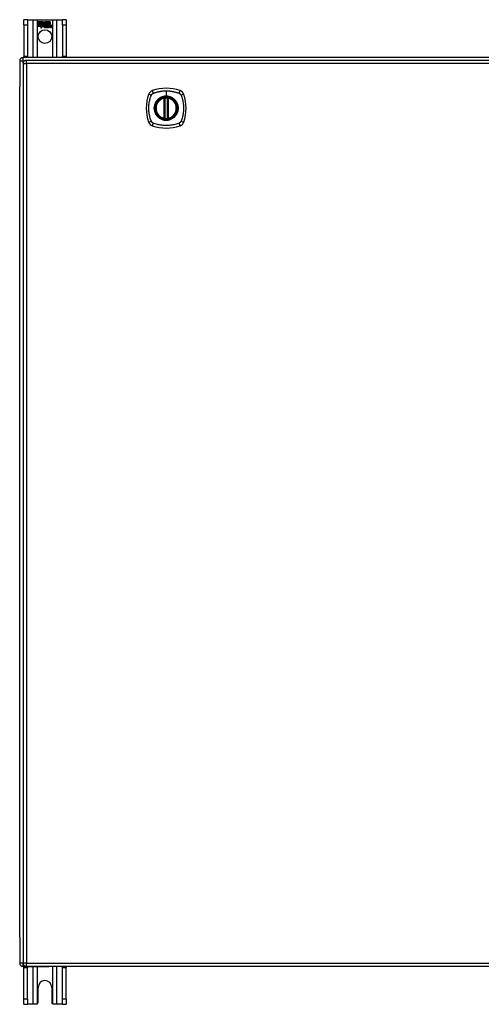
# Model space of a CAD drawing. Header units: inches. Extents: x 20 to 506, y 54 to 235.
# Tile 11 of 22: x 166 to 179, y 127 to 156. Entities that reach past the tile are written whole.
import ezdxf

# ---------------------------------------------------------------- set-up
doc = ezdxf.new("R2010")
doc.units = ezdxf.units.IN
doc.header["$MEASUREMENT"] = 0
doc.layers.add('Visible Edges(ANSI)', color=7, linetype='Continuous', lineweight=25)
doc.layers.add('Visible Tangent Edges(ANSI)', color=7, linetype='Continuous', lineweight=25)

msp = doc.modelspace()

# ---------------------------------------------------------------- linework, layer by layer
at = {"layer": 'Visible Edges(ANSI)'}
for p, q in [((165.882, 156.497), (165.777, 156.497)), ((165.777, 156.341), (165.777, 156.497)), ((165.882, 156.497), (165.882, 156.341)), ((165.882, 156.497), (166.046, 156.497)), ((166.046, 156.497), (166.181, 156.497)), ((166.181, 156.497), (166.623, 156.497)), ((166.623, 156.497), (166.758, 156.497)), ((166.758, 156.497), (166.922, 156.497)), ((166.922, 156.341), (166.922, 156.497)), ((167.027, 156.497), (166.922, 156.497)), ((167.027, 156.497), (167.027, 156.341)), ((165.777, 156.341), (165.777, 155.403)), ((165.882, 156.341), (165.882, 155.403)), ((166.186, 156.435), (166.353, 156.435)), ((166.186, 156.394), (166.186, 156.435)), ((166.186, 156.434), (166.186, 156.395)), ((166.353, 156.434), (166.186, 156.434)), ((166.186, 156.395), (166.308, 156.395)), ((166.309, 156.394), (166.186, 156.394)), ((166.186, 156.349), (166.186, 156.389)), ((166.186, 156.389), (166.309, 156.389)), ((166.186, 156.388), (166.186, 156.35)), ((166.308, 156.388), (166.186, 156.388)), ((166.186, 156.35), (166.308, 156.35)), ((166.309, 156.349), (166.186, 156.349)), ((166.308, 156.343), (166.186, 156.343)), ((166.186, 156.343), (166.186, 156.304)), ((166.186, 156.343), (166.309, 156.343)), ((166.186, 156.303), (166.186, 156.343)), ((166.186, 156.304), (166.308, 156.304)), ((166.307, 156.303), (166.186, 156.303)), ((166.276, 156.244), (166.307, 156.303)), ((166.331, 156.301), (166.276, 156.244)), ((166.308, 156.304), (166.279, 156.248)), ((166.279, 156.248), (166.331, 156.303)), ((166.308, 156.395), (166.308, 156.43)), ((166.308, 156.43), (166.313, 156.43)), ((166.308, 156.35), (166.308, 156.388)), ((166.308, 156.308), (166.308, 156.343)), ((166.31, 156.308), (166.308, 156.308)), ((166.309, 156.429), (166.309, 156.394)), ((166.312, 156.429), (166.309, 156.429)), ((166.309, 156.389), (166.309, 156.349)), ((166.309, 156.343), (166.309, 156.309)), ((166.309, 156.309), (166.31, 156.309)), ((166.31, 156.309), (166.328, 156.344)), ((166.328, 156.342), (166.31, 156.308)), ((166.355, 156.367), (166.312, 156.429)), ((166.313, 156.43), (166.356, 156.367)), ((166.328, 156.344), (166.331, 156.332)), ((166.33, 156.33), (166.328, 156.342)), ((166.356, 156.367), (166.33, 156.33)), ((166.331, 156.332), (166.355, 156.367)), ((166.331, 156.303), (166.334, 156.286)), ((166.333, 156.284), (166.331, 156.301)), ((166.372, 156.339), (166.333, 156.284)), ((166.334, 156.286), (166.373, 156.34)), ((166.353, 156.435), (166.375, 156.402)), ((166.375, 156.4), (166.353, 156.434)), ((166.381, 156.324), (166.372, 156.339)), ((166.373, 156.34), (166.381, 156.325)), ((166.375, 156.402), (166.392, 156.435)), ((166.393, 156.434), (166.375, 156.4)), ((166.385, 156.292), (166.431, 156.292)), ((166.431, 156.291), (166.386, 156.291)), ((166.387, 156.303), (166.417, 156.303)), ((166.418, 156.302), (166.387, 156.302)), ((166.392, 156.435), (166.476, 156.435)), ((166.392, 156.372), (166.435, 156.43)), ((166.417, 156.336), (166.392, 156.372)), ((166.475, 156.434), (166.393, 156.434)), ((166.435, 156.429), (166.393, 156.372)), ((166.393, 156.372), (166.419, 156.334)), ((166.422, 156.266), (166.422, 156.275)), ((166.423, 156.276), (166.423, 156.265)), ((166.43, 156.262), (166.461, 156.297)), ((166.45, 156.262), (166.43, 156.262)), ((166.462, 156.296), (166.432, 156.262)), ((166.432, 156.262), (166.45, 156.262)), ((166.435, 156.43), (166.439, 156.43)), ((166.438, 156.429), (166.435, 156.429)), ((166.438, 156.333), (166.438, 156.429)), ((166.467, 156.333), (166.438, 156.333)), ((166.439, 156.43), (166.439, 156.334)), ((166.439, 156.334), (166.467, 156.334)), ((166.461, 156.297), (166.443, 156.33)), ((166.443, 156.33), (166.464, 156.33)), ((166.445, 156.329), (166.462, 156.296)), ((166.463, 156.329), (166.445, 156.329)), ((166.45, 156.262), (166.467, 156.287)), ((166.467, 156.286), (166.45, 156.262)), ((166.473, 156.306), (166.463, 156.329)), ((166.464, 156.33), (166.473, 156.307)), ((166.467, 156.334), (166.475, 156.315)), ((166.476, 156.311), (166.467, 156.333)), ((166.467, 156.287), (166.47, 156.287)), ((166.47, 156.286), (166.467, 156.286)), ((166.47, 156.287), (166.48, 156.262)), ((166.479, 156.262), (166.47, 156.286)), ((166.473, 156.307), (166.476, 156.307)), ((166.476, 156.306), (166.473, 156.306)), ((166.475, 156.315), (166.475, 156.434)), ((166.476, 156.435), (166.476, 156.311)), ((166.476, 156.307), (166.493, 156.33)), ((166.493, 156.329), (166.476, 156.306)), ((166.5, 156.262), (166.479, 156.262)), ((166.48, 156.262), (166.498, 156.262)), ((166.481, 156.321), (166.481, 156.435)), ((166.481, 156.435), (166.518, 156.435)), ((166.491, 156.333), (166.481, 156.321)), ((166.482, 156.434), (166.482, 156.323)), ((166.518, 156.434), (166.482, 156.434)), ((166.482, 156.323), (166.49, 156.334)), ((166.482, 156.297), (166.511, 156.329)), ((166.498, 156.262), (166.482, 156.297)), ((166.513, 156.33), (166.483, 156.297)), ((166.483, 156.297), (166.5, 156.262)), ((166.49, 156.334), (166.518, 156.334)), ((166.518, 156.333), (166.491, 156.333)), ((166.493, 156.33), (166.513, 156.33)), ((166.511, 156.329), (166.493, 156.329)), ((166.508, 156.262), (166.52, 156.33)), ((166.525, 156.262), (166.508, 156.262)), ((166.521, 156.329), (166.509, 156.262)), ((166.509, 156.262), (166.524, 156.262)), ((166.518, 156.435), (166.518, 156.333)), ((166.518, 156.334), (166.518, 156.434)), ((166.52, 156.33), (166.534, 156.33)), ((166.534, 156.329), (166.521, 156.329)), ((166.524, 156.333), (166.524, 156.435)), ((166.524, 156.435), (166.561, 156.435)), ((166.524, 156.434), (166.524, 156.334)), ((166.56, 156.434), (166.524, 156.434)), ((166.524, 156.334), (166.54, 156.334)), ((166.539, 156.333), (166.524, 156.333)), ((166.524, 156.262), (166.529, 156.29)), ((166.53, 156.29), (166.525, 156.262)), ((166.534, 156.33), (166.533, 156.318)), ((166.533, 156.317), (166.534, 156.329)), ((166.533, 156.318), (166.537, 156.318)), ((166.537, 156.317), (166.533, 156.317)), ((166.538, 156.326), (166.539, 156.333)), ((166.54, 156.334), (166.539, 156.328)), ((166.551, 156.262), (166.558, 156.305)), ((166.567, 156.262), (166.551, 156.262)), ((166.559, 156.305), (166.552, 156.262)), ((166.552, 156.262), (166.566, 156.262)), ((166.56, 156.336), (166.56, 156.434)), ((166.561, 156.435), (166.561, 156.335)), ((166.566, 156.262), (166.571, 156.29)), ((166.572, 156.29), (166.567, 156.262)), ((166.601, 156.305), (166.593, 156.262)), ((166.593, 156.262), (166.6, 156.305)), ((166.593, 156.262), (166.608, 156.262)), ((166.609, 156.262), (166.593, 156.262)), ((166.608, 156.262), (166.617, 156.305)), ((166.617, 156.305), (166.609, 156.262)), ((166.922, 156.341), (166.922, 155.403)), ((167.027, 156.341), (167.027, 155.403)), ((213.553, 155.372), (165.751, 155.372)), ((165.777, 155.372), (165.777, 155.403)), ((165.882, 155.403), (165.882, 155.372)), ((166.922, 155.372), (166.922, 155.403)), ((167.027, 155.403), (167.027, 155.372)), ((165.652, 155.273), (165.652, 154.498)), ((165.75, 155.192), (165.75, 128.472)), ((165.849, 155.291), (213.454, 155.291)), ((165.652, 129.246), (165.652, 154.498)), ((169.941, 153.575), (169.941, 154.16)), ((169.961, 153.57), (169.961, 154.164)), ((170.04, 154.164), (170.04, 153.57)), ((170.06, 154.16), (170.06, 153.575)), ((165.652, 129.246), (165.652, 128.471)), ((165.751, 128.372), (166.518, 128.372)), ((165.777, 128.341), (165.777, 128.372)), ((165.777, 127.403), (165.777, 128.341)), ((213.454, 128.373), (165.849, 128.373)), ((165.882, 128.372), (165.882, 128.341)), ((165.882, 127.403), (165.882, 128.341)), ((213.553, 128.372), (166.518, 128.372)), ((166.922, 128.341), (166.922, 128.372)), ((166.922, 127.403), (166.922, 128.341)), ((167.027, 128.372), (167.027, 128.341)), ((167.027, 127.403), (167.027, 128.341)), ((166.199, 127.309), (166.199, 127.747)), ((166.605, 127.747), (166.605, 127.309)), ((165.777, 127.247), (165.777, 127.403)), ((165.777, 127.247), (165.882, 127.247)), ((165.882, 127.403), (165.882, 127.247)), ((166.046, 127.247), (165.882, 127.247)), ((166.137, 127.247), (166.046, 127.247)), ((166.758, 127.247), (166.667, 127.247)), ((166.922, 127.247), (166.758, 127.247)), ((166.922, 127.247), (166.922, 127.403)), ((166.922, 127.247), (167.027, 127.247)), ((167.027, 127.403), (167.027, 127.247))]:
    msp.add_line(p, q, dxfattribs=at)
at = {"layer": 'Visible Edges(ANSI)', "flags": 128}
for points in [[(169.972, 154.179), (169.97, 154.179), (169.969, 154.179), (169.967, 154.178), (169.965, 154.178), (169.964, 154.178), (169.962, 154.178), (169.961, 154.178), (169.96, 154.178), (169.958, 154.177), (169.957, 154.177), (169.956, 154.177), (169.954, 154.177), (169.953, 154.177), (169.952, 154.176), (169.951, 154.176), (169.951, 154.176), (169.95, 154.176), (169.949, 154.176), (169.949, 154.176), (169.948, 154.176), (169.948, 154.176), (169.947, 154.176), (169.947, 154.176), (169.947, 154.176)], [(170.054, 154.176), (170.054, 154.176), (170.053, 154.176), (170.053, 154.176), (170.053, 154.176), (170.052, 154.176), (170.052, 154.176), (170.051, 154.176), (170.05, 154.176), (170.049, 154.176), (170.049, 154.176), (170.048, 154.177), (170.046, 154.177), (170.045, 154.177), (170.044, 154.177), (170.043, 154.177), (170.041, 154.178), (170.04, 154.178), (170.038, 154.178), (170.037, 154.178), (170.035, 154.178), (170.034, 154.178), (170.032, 154.179), (170.031, 154.179), (170.029, 154.179)], [(169.947, 153.559), (169.947, 153.559), (169.947, 153.559), (169.948, 153.559), (169.948, 153.559), (169.949, 153.559), (169.949, 153.558), (169.95, 153.558), (169.951, 153.558), (169.951, 153.558), (169.952, 153.558), (169.953, 153.558), (169.954, 153.558), (169.956, 153.557), (169.957, 153.557), (169.958, 153.557), (169.96, 153.557), (169.961, 153.557), (169.962, 153.557), (169.964, 153.556), (169.965, 153.556), (169.967, 153.556), (169.969, 153.556), (169.97, 153.556), (169.972, 153.556)], [(170.029, 153.556), (170.031, 153.556), (170.032, 153.556), (170.034, 153.556), (170.035, 153.556), (170.037, 153.556), (170.038, 153.557), (170.04, 153.557), (170.041, 153.557), (170.043, 153.557), (170.044, 153.557), (170.045, 153.557), (170.046, 153.558), (170.048, 153.558), (170.049, 153.558), (170.049, 153.558), (170.05, 153.558), (170.051, 153.558), (170.052, 153.558), (170.052, 153.559), (170.053, 153.559), (170.053, 153.559), (170.053, 153.559), (170.054, 153.559), (170.054, 153.559)], [(166.181, 127.265), (166.179, 127.263), (166.178, 127.262), (166.176, 127.261), (166.175, 127.259), (166.173, 127.258), (166.171, 127.257), (166.17, 127.256), (166.168, 127.255), (166.166, 127.254), (166.164, 127.253), (166.162, 127.252), (166.16, 127.251), (166.158, 127.25), (166.156, 127.25), (166.155, 127.249), (166.153, 127.249), (166.151, 127.248), (166.149, 127.248), (166.147, 127.247), (166.145, 127.247), (166.143, 127.247), (166.141, 127.247), (166.139, 127.247), (166.137, 127.247)], [(166.667, 127.247), (166.665, 127.247), (166.663, 127.247), (166.661, 127.247), (166.659, 127.247), (166.657, 127.247), (166.655, 127.248), (166.653, 127.248), (166.651, 127.249), (166.649, 127.249), (166.647, 127.25), (166.645, 127.25), (166.644, 127.251), (166.642, 127.252), (166.64, 127.253), (166.638, 127.254), (166.636, 127.255), (166.634, 127.256), (166.633, 127.257), (166.631, 127.258), (166.629, 127.259), (166.628, 127.261), (166.626, 127.262), (166.625, 127.263), (166.623, 127.265)]]:
    msp.add_lwpolyline(points, dxfattribs=at)
at = {"layer": 'Visible Edges(ANSI)'}
for centre, radius in [((166.402, 155.997), 0.203), ((170, 153.867), 0.32), ((170, 153.867), 0.315)]:
    msp.add_circle(centre, radius, dxfattribs=at)
for centre, radius, start, end in [((166.418, 156.285), 0.0498, 134.1684, 176.5646), ((166.393, 156.287), 0.0247, 176.5646, 261.5605), ((166.418, 156.285), 0.049, 134.1684, 176.5646), ((166.393, 156.287), 0.0239, 176.5646, 261.5605), ((166.409, 156.294), 0.042, 79.6582, 131.9139), ((166.409, 156.294), 0.0412, 77.079, 133.1785), ((166.409, 156.294), 0.0374, 80.4085, 134.1684), ((166.409, 156.294), 0.0366, 80.3604, 134.1684), ((166.397, 156.288), 0.0127, 160.9907, 244.6784), ((166.397, 156.288), 0.012, 163.5261, 244.6784), ((166.408, 156.3), 0.0217, 109.3797, 175.226), ((166.408, 156.3), 0.021, 109.3797, 172.9975), ((166.4, 156.338), 0.0751, 261.5605, 286.9141), ((166.4, 156.338), 0.0759, 261.5605, 287.3343), ((166.408, 156.312), 0.0384, 244.6784, 292.5609), ((166.408, 156.312), 0.0391, 244.6784, 290.9242), ((166.406, 156.307), 0.0137, 51.1652, 109.3797), ((166.406, 156.307), 0.0144, 51.1652, 109.3797), ((166.407, 156.308), 0.0119, 331.4547, 51.1652), ((166.407, 156.308), 0.0127, 329.421, 51.1652), ((166.414, 156.312), 0.019, 23.8445, 85.0802), ((166.414, 156.312), 0.0183, 23.8445, 85.1757), ((166.399, 156.306), 0.0345, 336.9643, 23.8445), ((166.399, 156.306), 0.0353, 336.1555, 23.8445), ((166.587, 156.28), 0.0589, 147.5992, 170), ((166.587, 156.28), 0.0581, 147.5992, 170), ((166.562, 156.302), 0.03, 89.4776, 147.4114), ((166.562, 156.302), 0.0293, 89.4776, 148.2123), ((166.551, 156.302), 0.0165, 96.03, 147.5992), ((166.56, 156.305), 0.03, 88.7952, 136.5849), ((166.551, 156.302), 0.0157, 96.03, 147.5992), ((166.56, 156.305), 0.0307, 90.2222, 132.7339), ((166.55, 156.311), 0.00825, 23.5571, 96.03), ((166.55, 156.311), 0.0075, 23.5571, 96.03), ((166.543, 156.307), 0.0154, 350, 23.5571), ((166.543, 156.307), 0.0161, 350, 23.5571), ((166.562, 156.319), 0.0127, 16.9928, 89.4776), ((166.562, 156.319), 0.0119, 16.9928, 89.4776), ((166.629, 156.281), 0.0589, 148.5524, 170.8204), ((166.629, 156.281), 0.0581, 148.5584, 170.8257), ((166.54, 156.312), 0.0353, 357.7769, 16.9928), ((166.604, 156.301), 0.0299, 89.6788, 160.8136), ((166.54, 156.312), 0.036, 3.6169, 16.9928), ((166.604, 156.301), 0.0307, 89.6788, 153.9508), ((166.593, 156.302), 0.0165, 96.1027, 147.6301), ((166.593, 156.302), 0.0157, 96.1027, 147.6083), ((166.592, 156.311), 0.00825, 23.5487, 96.1027), ((166.592, 156.311), 0.0075, 23.5487, 96.1027), ((166.585, 156.307), 0.0154, 349.9922, 23.5487), ((166.585, 156.307), 0.0161, 350.0076, 23.5487), ((166.604, 156.319), 0.0131, 18.4748, 89.6788), ((166.604, 156.319), 0.0124, 18.4748, 89.6788), ((166.582, 156.311), 0.0353, 349, 18.4748), ((166.582, 156.311), 0.036, 349, 18.4748), ((165.751, 155.273), 0.099, 90, 180), ((165.849, 155.192), 0.099, 90, 180), ((170, 153.178), 1.28, 71.2278, 108.7722), ((170.689, 153.867), 1.28, 161.2278, 198.7722), ((169.646, 154.222), 0.177, 108.7722, 161.2278), ((170, 153.867), 0.313, 103.6344, 256.3656), ((170, 153.867), 0.313, 99.784, 103.6344), ((169.929, 154.16), 0.0118, 0, 103.6344), ((169.949, 154.164), 0.0118, 0, 99.784), ((170, 153.867), 0.313, 84.7499, 95.2501), ((170.052, 154.164), 0.0118, 80.216, 180), ((170, 153.867), 0.313, 76.3656, 80.216), ((170.071, 154.16), 0.0118, 76.3656, 180), ((170, 153.867), 0.313, 283.6344, 76.3656), ((170.355, 154.222), 0.177, 18.7722, 71.2278), ((169.311, 153.867), 1.28, 341.2278, 18.7722), ((169.929, 153.575), 0.0118, 256.3656, 0), ((170, 153.867), 0.313, 256.3656, 260.216), ((169.949, 153.57), 0.0118, 260.216, 0), ((170.052, 153.57), 0.0118, 180, 279.784), ((170, 153.867), 0.313, 279.784, 283.6344), ((170.071, 153.575), 0.0118, 180, 283.6344), ((169.646, 153.512), 0.177, 198.7722, 251.2278), ((170, 154.556), 1.28, 251.2278, 288.7722), ((170, 153.867), 0.313, 264.7499, 275.2501), ((170.355, 153.512), 0.177, 288.7722, 341.2278), ((165.751, 128.471), 0.099, 180, 270), ((165.849, 128.472), 0.099, 180, 270), ((166.402, 127.747), 0.203, 0, 180), ((166.137, 127.309), 0.062, 314.9335, 0), ((166.667, 127.309), 0.062, 180, 225.0665)]:
    msp.add_arc(centre, radius, start, end, dxfattribs=at)
at = {"layer": 'Visible Tangent Edges(ANSI)'}
for p, q in [((166.046, 156.497), (166.046, 155.372)), ((166.181, 155.372), (166.181, 156.497)), ((166.623, 156.497), (166.623, 155.372)), ((166.758, 155.372), (166.758, 156.497)), ((165.777, 156.341), (165.882, 156.341)), ((166.922, 156.341), (167.027, 156.341)), ((165.751, 155.273), (165.751, 155.372)), ((165.882, 155.403), (165.777, 155.403)), ((167.027, 155.403), (166.922, 155.403)), ((165.652, 155.273), (165.751, 155.273)), ((165.75, 155.192), (165.849, 155.192)), ((165.751, 155.273), (165.792, 155.273)), ((165.751, 155.202), (165.751, 155.273)), ((165.849, 155.192), (165.849, 155.291)), ((213.454, 155.192), (165.849, 155.192)), ((165.849, 155.192), (165.849, 128.472)), ((169.929, 154.16), (169.927, 154.171)), ((169.929, 154.16), (169.941, 154.16)), ((169.929, 154.16), (169.929, 153.575)), ((169.941, 154.16), (169.951, 154.16)), ((169.947, 154.176), (169.948, 154.17)), ((169.951, 154.164), (169.961, 154.164)), ((169.951, 153.575), (169.951, 154.16)), ((169.973, 154.167), (169.972, 154.179)), ((169.973, 153.567), (169.973, 154.167)), ((170, 154.384), (170, 154.224)), ((170, 154.219), (170, 154.224)), ((170.028, 154.167), (170.029, 154.179)), ((170.028, 154.167), (170.028, 153.567)), ((170.04, 154.164), (170.05, 154.164)), ((170.05, 154.16), (170.06, 154.16)), ((170.05, 154.16), (170.05, 153.575)), ((170.053, 154.17), (170.054, 154.176)), ((170.06, 154.16), (170.071, 154.16)), ((170.074, 154.171), (170.071, 154.16)), ((170.071, 153.575), (170.071, 154.16)), ((169.927, 153.563), (169.929, 153.575)), ((169.941, 153.575), (169.929, 153.575)), ((169.951, 153.575), (169.941, 153.575)), ((169.948, 153.565), (169.947, 153.559)), ((169.961, 153.57), (169.951, 153.57)), ((169.972, 153.556), (169.973, 153.567)), ((170.029, 153.556), (170.028, 153.567)), ((170.05, 153.57), (170.04, 153.57)), ((170.06, 153.575), (170.05, 153.575)), ((170.054, 153.559), (170.053, 153.565)), ((170.071, 153.575), (170.06, 153.575)), ((170.071, 153.575), (170.074, 153.563)), ((165.75, 128.471), (165.652, 128.471)), ((165.849, 128.472), (165.75, 128.472)), ((165.751, 128.372), (165.751, 128.462)), ((165.849, 128.373), (165.849, 128.472)), ((165.849, 128.472), (213.454, 128.472)), ((165.777, 128.341), (165.882, 128.341)), ((166.046, 128.372), (166.046, 127.247)), ((166.181, 127.265), (166.181, 128.372)), ((166.623, 128.372), (166.623, 127.265)), ((166.758, 127.247), (166.758, 128.372)), ((166.922, 128.341), (167.027, 128.341)), ((165.882, 127.403), (165.777, 127.403)), ((167.027, 127.403), (166.922, 127.403))]:
    msp.add_line(p, q, dxfattribs=at)
at = {"layer": 'Visible Tangent Edges(ANSI)', "flags": 128}
for points in [[(169.561, 153.479), (169.547, 153.512), (169.536, 153.543), (169.527, 153.575), (169.518, 153.606), (169.51, 153.638), (169.503, 153.67), (169.497, 153.703), (169.493, 153.735), (169.489, 153.768), (169.486, 153.801), (169.484, 153.834), (169.484, 153.867), (169.484, 153.9), (169.486, 153.933), (169.489, 153.966), (169.493, 153.999), (169.497, 154.031), (169.503, 154.064), (169.51, 154.096), (169.518, 154.128), (169.527, 154.16), (169.536, 154.191), (169.547, 154.222), (169.561, 154.256)], [(169.561, 154.256), (169.561, 154.257), (169.562, 154.259), (169.563, 154.26), (169.563, 154.261), (169.564, 154.263), (169.565, 154.264), (169.566, 154.265), (169.566, 154.267), (169.567, 154.268), (169.568, 154.269), (169.569, 154.271), (169.57, 154.272), (169.571, 154.273), (169.572, 154.274), (169.573, 154.276), (169.573, 154.277), (169.574, 154.278), (169.575, 154.279), (169.576, 154.28), (169.577, 154.281), (169.578, 154.283), (169.58, 154.284), (169.581, 154.285), (169.582, 154.286)], [(169.582, 154.286), (169.583, 154.287), (169.584, 154.288), (169.585, 154.289), (169.586, 154.29), (169.587, 154.291), (169.588, 154.292), (169.59, 154.293), (169.591, 154.294), (169.592, 154.295), (169.593, 154.296), (169.595, 154.297), (169.596, 154.298), (169.597, 154.299), (169.598, 154.3), (169.6, 154.3), (169.601, 154.301), (169.602, 154.302), (169.604, 154.303), (169.605, 154.304), (169.606, 154.304), (169.608, 154.305), (169.609, 154.306), (169.61, 154.306), (169.612, 154.307)], [(169.612, 154.307), (169.63, 154.315), (169.645, 154.321), (169.661, 154.326), (169.676, 154.331), (169.692, 154.336), (169.708, 154.341), (169.724, 154.346), (169.74, 154.35), (169.756, 154.354), (169.772, 154.358), (169.788, 154.361), (169.804, 154.364), (169.82, 154.368), (169.836, 154.37), (169.853, 154.373), (169.869, 154.375), (169.885, 154.377), (169.902, 154.379), (169.918, 154.38), (169.934, 154.382), (169.951, 154.383), (169.967, 154.383), (169.984, 154.384), (170, 154.384)], [(170, 154.219), (170.092, 154.207), (170.177, 154.172), (170.25, 154.116), (170.306, 154.043), (170.341, 153.958), (170.353, 153.867), (170.341, 153.776), (170.305, 153.691), (170.249, 153.618), (170.177, 153.562), (170.091, 153.527), (170, 153.515), (169.909, 153.527), (169.824, 153.562), (169.751, 153.618), (169.695, 153.691), (169.66, 153.776), (169.648, 153.867), (169.66, 153.959), (169.696, 154.044), (169.751, 154.117), (169.824, 154.172), (169.909, 154.207), (170, 154.219)], [(170, 154.224), (169.99, 154.224), (169.98, 154.223), (169.97, 154.223), (169.959, 154.222), (169.949, 154.22), (169.939, 154.219), (169.929, 154.217), (169.919, 154.215), (169.909, 154.212), (169.899, 154.209), (169.889, 154.206), (169.879, 154.203), (169.87, 154.199), (169.86, 154.195), (169.851, 154.191), (169.842, 154.187), (169.832, 154.182), (169.823, 154.177), (169.815, 154.172), (169.806, 154.166), (169.797, 154.16), (169.789, 154.154), (169.781, 154.148), (169.773, 154.142)], [(169.948, 154.17), (169.948, 154.17), (169.947, 154.17), (169.946, 154.171), (169.945, 154.171), (169.944, 154.171), (169.943, 154.172), (169.943, 154.172), (169.942, 154.172), (169.941, 154.172), (169.94, 154.172), (169.939, 154.172), (169.938, 154.172), (169.937, 154.172), (169.936, 154.172), (169.935, 154.172), (169.934, 154.172), (169.933, 154.172), (169.932, 154.172), (169.931, 154.172), (169.93, 154.172), (169.929, 154.172), (169.929, 154.172), (169.928, 154.172), (169.927, 154.171)], [(169.951, 154.164), (169.951, 154.164), (169.951, 154.165), (169.951, 154.165), (169.951, 154.165), (169.951, 154.165), (169.951, 154.166), (169.95, 154.166), (169.95, 154.166), (169.95, 154.166), (169.95, 154.167), (169.95, 154.167), (169.95, 154.167), (169.95, 154.167), (169.95, 154.168), (169.95, 154.168), (169.949, 154.168), (169.949, 154.168), (169.949, 154.168), (169.949, 154.169), (169.949, 154.169), (169.949, 154.169), (169.949, 154.169), (169.948, 154.169), (169.948, 154.17)], [(169.951, 154.16), (169.951, 154.16), (169.951, 154.16), (169.951, 154.16), (169.951, 154.161), (169.951, 154.161), (169.951, 154.161), (169.951, 154.161), (169.951, 154.161), (169.951, 154.161), (169.951, 154.162), (169.951, 154.162), (169.951, 154.162), (169.951, 154.162), (169.951, 154.162), (169.951, 154.162), (169.951, 154.163), (169.951, 154.163), (169.951, 154.163), (169.951, 154.163), (169.951, 154.163), (169.951, 154.163), (169.951, 154.164), (169.951, 154.164), (169.951, 154.164)], [(169.961, 154.164), (169.961, 154.164), (169.961, 154.164), (169.961, 154.164), (169.961, 154.164), (169.962, 154.164), (169.962, 154.164), (169.962, 154.164), (169.963, 154.165), (169.963, 154.165), (169.964, 154.165), (169.964, 154.165), (169.965, 154.165), (169.965, 154.165), (169.966, 154.165), (169.966, 154.166), (169.967, 154.166), (169.968, 154.166), (169.968, 154.166), (169.969, 154.166), (169.97, 154.166), (169.971, 154.167), (169.971, 154.167), (169.972, 154.167), (169.973, 154.167)], [(170, 154.384), (170.017, 154.384), (170.033, 154.383), (170.05, 154.383), (170.066, 154.382), (170.083, 154.38), (170.099, 154.379), (170.116, 154.377), (170.132, 154.375), (170.148, 154.373), (170.165, 154.37), (170.181, 154.367), (170.197, 154.364), (170.213, 154.361), (170.229, 154.358), (170.245, 154.354), (170.261, 154.35), (170.277, 154.346), (170.293, 154.341), (170.309, 154.336), (170.324, 154.331), (170.34, 154.326), (170.355, 154.321), (170.371, 154.315), (170.389, 154.307)], [(170.228, 154.142), (170.22, 154.148), (170.212, 154.155), (170.203, 154.16), (170.195, 154.166), (170.186, 154.172), (170.177, 154.177), (170.168, 154.182), (170.159, 154.187), (170.15, 154.191), (170.141, 154.195), (170.131, 154.199), (170.121, 154.203), (170.112, 154.206), (170.102, 154.209), (170.092, 154.212), (170.082, 154.215), (170.072, 154.217), (170.062, 154.219), (170.052, 154.22), (170.041, 154.222), (170.031, 154.223), (170.021, 154.223), (170.011, 154.224), (170, 154.224)], [(170.028, 154.167), (170.029, 154.167), (170.03, 154.167), (170.03, 154.167), (170.031, 154.166), (170.032, 154.166), (170.032, 154.166), (170.033, 154.166), (170.034, 154.166), (170.035, 154.166), (170.035, 154.165), (170.036, 154.165), (170.036, 154.165), (170.037, 154.165), (170.037, 154.165), (170.038, 154.165), (170.038, 154.165), (170.039, 154.164), (170.039, 154.164), (170.039, 154.164), (170.039, 154.164), (170.04, 154.164), (170.04, 154.164), (170.04, 154.164), (170.04, 154.164)], [(170.053, 154.17), (170.052, 154.169), (170.052, 154.169), (170.052, 154.169), (170.052, 154.169), (170.052, 154.169), (170.052, 154.168), (170.052, 154.168), (170.051, 154.168), (170.051, 154.168), (170.051, 154.168), (170.051, 154.167), (170.051, 154.167), (170.051, 154.167), (170.051, 154.167), (170.051, 154.166), (170.05, 154.166), (170.05, 154.166), (170.05, 154.166), (170.05, 154.165), (170.05, 154.165), (170.05, 154.165), (170.05, 154.165), (170.05, 154.164), (170.05, 154.164)], [(170.05, 154.164), (170.05, 154.164), (170.05, 154.164), (170.05, 154.163), (170.05, 154.163), (170.05, 154.163), (170.05, 154.163), (170.05, 154.163), (170.05, 154.163), (170.05, 154.162), (170.05, 154.162), (170.05, 154.162), (170.05, 154.162), (170.05, 154.162), (170.05, 154.162), (170.05, 154.161), (170.05, 154.161), (170.05, 154.161), (170.05, 154.161), (170.05, 154.161), (170.05, 154.161), (170.05, 154.16), (170.05, 154.16), (170.05, 154.16), (170.05, 154.16)], [(170.074, 154.171), (170.073, 154.172), (170.072, 154.172), (170.071, 154.172), (170.07, 154.172), (170.07, 154.172), (170.069, 154.172), (170.068, 154.172), (170.067, 154.172), (170.066, 154.172), (170.065, 154.172), (170.064, 154.172), (170.063, 154.172), (170.062, 154.172), (170.061, 154.172), (170.06, 154.172), (170.059, 154.172), (170.058, 154.172), (170.057, 154.172), (170.057, 154.171), (170.056, 154.171), (170.055, 154.171), (170.054, 154.17), (170.053, 154.17), (170.053, 154.17)], [(170.389, 154.307), (170.392, 154.306), (170.395, 154.304), (170.397, 154.303), (170.4, 154.301), (170.402, 154.3), (170.405, 154.298), (170.408, 154.296), (170.41, 154.294), (170.412, 154.292), (170.415, 154.29), (170.417, 154.288), (170.419, 154.286), (170.421, 154.284), (170.423, 154.282), (170.425, 154.279), (170.427, 154.277), (170.429, 154.274), (170.431, 154.272), (170.433, 154.269), (170.434, 154.267), (170.436, 154.264), (170.438, 154.261), (170.439, 154.259), (170.44, 154.256)], [(170.44, 154.256), (170.454, 154.222), (170.465, 154.191), (170.474, 154.16), (170.483, 154.128), (170.491, 154.096), (170.498, 154.064), (170.504, 154.031), (170.508, 153.999), (170.512, 153.966), (170.515, 153.933), (170.516, 153.9), (170.517, 153.867), (170.516, 153.834), (170.515, 153.801), (170.512, 153.768), (170.508, 153.735), (170.504, 153.703), (170.498, 153.67), (170.491, 153.638), (170.483, 153.606), (170.474, 153.575), (170.465, 153.543), (170.454, 153.512), (170.44, 153.479)], [(169.726, 154.095), (169.713, 154.079), (169.702, 154.062), (169.691, 154.044), (169.681, 154.026), (169.672, 154.007), (169.665, 153.988), (169.658, 153.969), (169.653, 153.949), (169.649, 153.929), (169.646, 153.908), (169.644, 153.888), (169.644, 153.867), (169.644, 153.846), (169.646, 153.826), (169.649, 153.806), (169.653, 153.785), (169.658, 153.765), (169.665, 153.746), (169.672, 153.727), (169.681, 153.708), (169.691, 153.69), (169.702, 153.673), (169.713, 153.656), (169.726, 153.64)], [(169.773, 154.142), (169.771, 154.14), (169.769, 154.138), (169.767, 154.136), (169.764, 154.135), (169.762, 154.133), (169.76, 154.131), (169.758, 154.129), (169.756, 154.127), (169.754, 154.125), (169.752, 154.123), (169.75, 154.121), (169.748, 154.119), (169.746, 154.117), (169.744, 154.115), (169.742, 154.113), (169.741, 154.111), (169.739, 154.109), (169.737, 154.107), (169.735, 154.105), (169.733, 154.103), (169.731, 154.101), (169.729, 154.099), (169.728, 154.097), (169.726, 154.095)], [(170.275, 154.095), (170.273, 154.097), (170.271, 154.099), (170.27, 154.101), (170.268, 154.103), (170.266, 154.105), (170.264, 154.107), (170.262, 154.109), (170.26, 154.111), (170.258, 154.113), (170.257, 154.115), (170.255, 154.117), (170.253, 154.119), (170.251, 154.121), (170.249, 154.123), (170.247, 154.125), (170.245, 154.127), (170.243, 154.129), (170.241, 154.131), (170.239, 154.133), (170.236, 154.135), (170.234, 154.136), (170.232, 154.138), (170.23, 154.14), (170.228, 154.142)], [(170.275, 153.64), (170.288, 153.656), (170.299, 153.673), (170.31, 153.69), (170.32, 153.708), (170.328, 153.727), (170.336, 153.746), (170.343, 153.766), (170.348, 153.786), (170.352, 153.806), (170.355, 153.826), (170.357, 153.847), (170.357, 153.867), (170.357, 153.888), (170.355, 153.908), (170.352, 153.929), (170.348, 153.949), (170.342, 153.969), (170.336, 153.988), (170.328, 154.007), (170.32, 154.026), (170.31, 154.044), (170.299, 154.062), (170.288, 154.079), (170.275, 154.095)], [(169.726, 153.64), (169.728, 153.638), (169.729, 153.635), (169.731, 153.633), (169.733, 153.631), (169.735, 153.629), (169.737, 153.627), (169.739, 153.625), (169.741, 153.623), (169.742, 153.621), (169.744, 153.619), (169.746, 153.617), (169.748, 153.615), (169.75, 153.613), (169.752, 153.611), (169.754, 153.609), (169.756, 153.607), (169.758, 153.605), (169.76, 153.604), (169.762, 153.602), (169.764, 153.6), (169.767, 153.598), (169.769, 153.596), (169.771, 153.594), (169.773, 153.593)], [(169.773, 153.593), (169.789, 153.58), (169.806, 153.568), (169.823, 153.558), (169.842, 153.548), (169.86, 153.539), (169.879, 153.532), (169.899, 153.525), (169.919, 153.52), (169.939, 153.516), (169.959, 153.513), (169.98, 153.511), (170.001, 153.51), (170.021, 153.511), (170.042, 153.513), (170.062, 153.516), (170.082, 153.52), (170.102, 153.525), (170.122, 153.532), (170.141, 153.539), (170.16, 153.548), (170.178, 153.558), (170.195, 153.568), (170.212, 153.58), (170.228, 153.593)], [(169.927, 153.563), (169.928, 153.563), (169.929, 153.563), (169.929, 153.562), (169.93, 153.562), (169.931, 153.562), (169.932, 153.562), (169.933, 153.562), (169.934, 153.562), (169.935, 153.562), (169.936, 153.562), (169.937, 153.562), (169.938, 153.562), (169.939, 153.562), (169.94, 153.562), (169.941, 153.562), (169.942, 153.562), (169.943, 153.563), (169.943, 153.563), (169.944, 153.563), (169.945, 153.563), (169.946, 153.564), (169.947, 153.564), (169.948, 153.564), (169.948, 153.565)], [(169.948, 153.565), (169.948, 153.565), (169.949, 153.565), (169.949, 153.565), (169.949, 153.566), (169.949, 153.566), (169.949, 153.566), (169.949, 153.566), (169.949, 153.566), (169.95, 153.567), (169.95, 153.567), (169.95, 153.567), (169.95, 153.567), (169.95, 153.568), (169.95, 153.568), (169.95, 153.568), (169.95, 153.568), (169.95, 153.569), (169.951, 153.569), (169.951, 153.569), (169.951, 153.569), (169.951, 153.57), (169.951, 153.57), (169.951, 153.57), (169.951, 153.57)], [(169.951, 153.57), (169.951, 153.571), (169.951, 153.571), (169.951, 153.571), (169.951, 153.571), (169.951, 153.571), (169.951, 153.571), (169.951, 153.572), (169.951, 153.572), (169.951, 153.572), (169.951, 153.572), (169.951, 153.572), (169.951, 153.572), (169.951, 153.573), (169.951, 153.573), (169.951, 153.573), (169.951, 153.573), (169.951, 153.573), (169.951, 153.573), (169.951, 153.574), (169.951, 153.574), (169.951, 153.574), (169.951, 153.574), (169.951, 153.574), (169.951, 153.575)], [(169.973, 153.567), (169.972, 153.567), (169.971, 153.568), (169.971, 153.568), (169.97, 153.568), (169.969, 153.568), (169.968, 153.568), (169.968, 153.568), (169.967, 153.569), (169.966, 153.569), (169.966, 153.569), (169.965, 153.569), (169.965, 153.569), (169.964, 153.569), (169.964, 153.57), (169.963, 153.57), (169.963, 153.57), (169.962, 153.57), (169.962, 153.57), (169.962, 153.57), (169.961, 153.57), (169.961, 153.57), (169.961, 153.57), (169.961, 153.57), (169.961, 153.57)], [(170.04, 153.57), (170.04, 153.57), (170.04, 153.57), (170.04, 153.57), (170.039, 153.57), (170.039, 153.57), (170.039, 153.57), (170.039, 153.57), (170.038, 153.57), (170.038, 153.57), (170.037, 153.57), (170.037, 153.569), (170.036, 153.569), (170.036, 153.569), (170.035, 153.569), (170.035, 153.569), (170.034, 153.569), (170.033, 153.568), (170.032, 153.568), (170.032, 153.568), (170.031, 153.568), (170.03, 153.568), (170.03, 153.568), (170.029, 153.567), (170.028, 153.567)], [(170.05, 153.575), (170.05, 153.574), (170.05, 153.574), (170.05, 153.574), (170.05, 153.574), (170.05, 153.574), (170.05, 153.573), (170.05, 153.573), (170.05, 153.573), (170.05, 153.573), (170.05, 153.573), (170.05, 153.573), (170.05, 153.572), (170.05, 153.572), (170.05, 153.572), (170.05, 153.572), (170.05, 153.572), (170.05, 153.572), (170.05, 153.571), (170.05, 153.571), (170.05, 153.571), (170.05, 153.571), (170.05, 153.571), (170.05, 153.571), (170.05, 153.57)], [(170.05, 153.57), (170.05, 153.57), (170.05, 153.57), (170.05, 153.57), (170.05, 153.569), (170.05, 153.569), (170.05, 153.569), (170.05, 153.569), (170.05, 153.568), (170.051, 153.568), (170.051, 153.568), (170.051, 153.568), (170.051, 153.567), (170.051, 153.567), (170.051, 153.567), (170.051, 153.567), (170.051, 153.566), (170.052, 153.566), (170.052, 153.566), (170.052, 153.566), (170.052, 153.566), (170.052, 153.565), (170.052, 153.565), (170.052, 153.565), (170.053, 153.565)], [(170.053, 153.565), (170.053, 153.564), (170.054, 153.564), (170.055, 153.564), (170.056, 153.563), (170.057, 153.563), (170.057, 153.563), (170.058, 153.563), (170.059, 153.562), (170.06, 153.562), (170.061, 153.562), (170.062, 153.562), (170.063, 153.562), (170.064, 153.562), (170.065, 153.562), (170.066, 153.562), (170.067, 153.562), (170.068, 153.562), (170.069, 153.562), (170.07, 153.562), (170.07, 153.562), (170.071, 153.562), (170.072, 153.563), (170.073, 153.563), (170.074, 153.563)], [(170.228, 153.593), (170.23, 153.594), (170.232, 153.596), (170.234, 153.598), (170.236, 153.6), (170.239, 153.602), (170.241, 153.604), (170.243, 153.605), (170.245, 153.607), (170.247, 153.609), (170.249, 153.611), (170.251, 153.613), (170.253, 153.615), (170.255, 153.617), (170.256, 153.619), (170.258, 153.621), (170.26, 153.623), (170.262, 153.625), (170.264, 153.627), (170.266, 153.629), (170.268, 153.631), (170.27, 153.633), (170.271, 153.635), (170.273, 153.638), (170.275, 153.64)], [(169.612, 153.427), (169.609, 153.429), (169.606, 153.43), (169.604, 153.432), (169.601, 153.433), (169.598, 153.435), (169.596, 153.437), (169.593, 153.438), (169.591, 153.44), (169.589, 153.442), (169.586, 153.444), (169.584, 153.446), (169.582, 153.448), (169.58, 153.451), (169.577, 153.453), (169.575, 153.455), (169.573, 153.458), (169.572, 153.46), (169.57, 153.463), (169.568, 153.465), (169.566, 153.468), (169.565, 153.47), (169.563, 153.473), (169.562, 153.476), (169.561, 153.479)], [(170.389, 153.427), (170.355, 153.413), (170.324, 153.403), (170.293, 153.393), (170.261, 153.385), (170.229, 153.377), (170.197, 153.37), (170.165, 153.364), (170.132, 153.359), (170.1, 153.356), (170.067, 153.353), (170.034, 153.351), (170.001, 153.351), (169.968, 153.351), (169.935, 153.353), (169.902, 153.355), (169.869, 153.359), (169.836, 153.364), (169.804, 153.37), (169.772, 153.377), (169.74, 153.385), (169.708, 153.393), (169.676, 153.403), (169.645, 153.413), (169.612, 153.427)], [(170.44, 153.479), (170.439, 153.476), (170.438, 153.473), (170.436, 153.47), (170.434, 153.468), (170.433, 153.465), (170.431, 153.463), (170.429, 153.46), (170.427, 153.458), (170.425, 153.455), (170.423, 153.453), (170.421, 153.451), (170.419, 153.449), (170.417, 153.446), (170.415, 153.444), (170.412, 153.442), (170.41, 153.44), (170.408, 153.438), (170.405, 153.437), (170.403, 153.435), (170.4, 153.433), (170.397, 153.432), (170.395, 153.43), (170.392, 153.429), (170.389, 153.427)]]:
    msp.add_lwpolyline(points, dxfattribs=at)
at = {"layer": 'Visible Tangent Edges(ANSI)'}
for radius in [0.346, 0.342, 0.325, 0.324]:
    msp.add_circle((170, 153.867), radius, dxfattribs=at)
for start, end in [(103.6344, 256.3656), (84.7499, 95.2501), (283.6344, 76.3656), (264.7499, 275.2501)]:
    msp.add_arc((170, 153.867), 0.301, start, end, dxfattribs=at)
for centre, major_axis, ratio, start_param, end_param in [((169.588, 154.242), (-0.112, 0.037), 0.042597, 4.975842, 6.113112), ((169.626, 154.279), (-0.037, 0.112), 0.042597, 0.170073, 1.307344), ((169.947, 154.175), (-0.00893, -0.00773), 0.431674, 0, 1.315955), ((169.953, 154.164), (-0.0116, -0.0021), 0.025638, 4.856604, 6.283185), ((170.048, 154.164), (0.0116, -0.0021), 0.025638, 0, 1.426581), ((170.054, 154.175), (0.00893, -0.00773), 0.431674, 4.96723, 6.283185), ((170.375, 154.279), (0.037, 0.112), 0.042597, 4.975842, 6.113112), ((170.413, 154.242), (0.112, 0.037), 0.042597, 0.170073, 1.307344), ((169.947, 153.559), (-0.00893, 0.00773), 0.431674, 4.96723, 6.283185), ((169.953, 153.57), (-0.0116, 0.0021), 0.025638, 0, 1.426581), ((170.048, 153.57), (0.0116, 0.0021), 0.025638, 4.856604, 6.283185), ((170.054, 153.559), (0.00893, 0.00773), 0.431674, 0, 1.315955), ((169.588, 153.493), (-0.112, -0.037), 0.042597, 0.170073, 1.307344), ((169.626, 153.455), (-0.037, -0.112), 0.042597, 4.975842, 6.113112), ((170.375, 153.455), (0.037, -0.112), 0.042597, 0.170073, 1.307344), ((170.413, 153.493), (0.112, -0.037), 0.042597, 4.975842, 6.113112)]:
    msp.add_ellipse(centre, major_axis=major_axis, ratio=ratio, start_param=start_param, end_param=end_param, dxfattribs=at)

doc.saveas('drawing.dxf')
